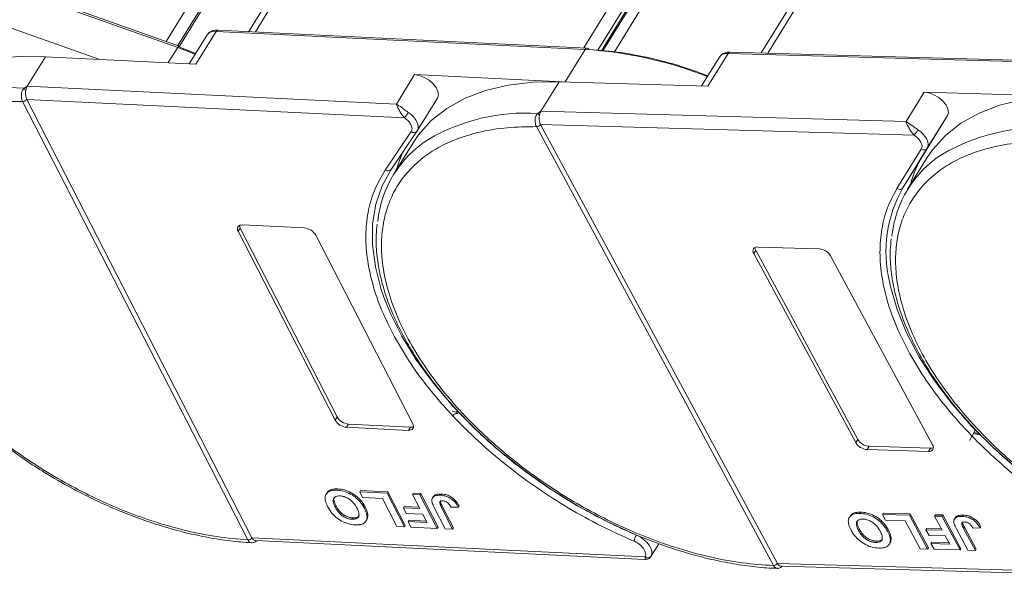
# Model space of a CAD drawing. Header units: millimetres. Extents: x 3059 to 4529, y 344 to 1377.
# Tile 25 of 42: x 4031 to 4104, y 1097 to 1139. Entities that reach past the tile are written whole.
import ezdxf

# ---------------------------------------------------------------- set-up
doc = ezdxf.new("R2010")
doc.units = ezdxf.units.MM

msp = doc.modelspace()

# ---------------------------------------------------------------- linework, layer by layer
at = {"color": 7, "linetype": 'Continuous', "lineweight": 15}
for p, q in [((4048.493, 1138.334), (4077.985, 1186.175)), ((4071.468, 1185.664), (4041.854, 1137.625)), ((4077.269, 1185.839), (4047.999, 1138.358)), ((4042.721, 1137.317), (4072.109, 1184.989)), ((4042.838, 1137.273), (4072.114, 1184.764)), ((4102.43, 1184.984), (4072.938, 1137.142)), ((4073.987, 1136.958), (4103.265, 1184.453)), ((4074.254, 1136.931), (4103.394, 1184.202)), ((4074.362, 1136.921), (4103.404, 1184.032)), ((4115.426, 1184.233), (4086.162, 1136.761)), ((4086.635, 1136.748), (4116.115, 1184.569)), ((4075.22, 1136.836), (4104.116, 1183.71)), ((4012.61, 1147.855), (4042.706, 1137.174)), ((4042.828, 1137.279), (4012.731, 1147.96)), ((4036.843, 1136.291), (4028.93, 1139.099)), ((4044.892, 1138.101), (4043.574, 1135.962)), ((4044.068, 1135.938), (4045.567, 1138.371)), ((4045.567, 1138.371), (4073.048, 1137.031)), ((4073.194, 1137.13), (4045.713, 1138.469)), ((4042.706, 1137.174), (4042.006, 1136.039)), ((4042.706, 1137.174), (4044.016, 1136.681)), ((4044.042, 1136.722), (4042.861, 1137.192)), ((4031.508, 1134.295), (4032.858, 1136.485)), ((4032.858, 1136.485), (4044.068, 1135.938)), ((4073.048, 1137.031), (4071.551, 1134.603)), ((4083.04, 1136.459), (4081.716, 1134.311)), ((4082.19, 1134.297), (4083.689, 1136.73)), ((4083.689, 1136.73), (4110.876, 1135.948)), ((4111.022, 1136.047), (4083.835, 1136.828)), ((4060.339, 1135.145), (4058.989, 1132.956)), ((4071.323, 1134.61), (4060.339, 1135.145)), ((4031.269, 1134.131), (4031.508, 1134.295)), ((4058.989, 1132.956), (4031.508, 1134.295)), ((4069.75, 1132.427), (4071.1, 1134.616)), ((4071.1, 1134.616), (4082.19, 1134.297)), ((4060.547, 1130.973), (4062.047, 1133.406)), ((4098.287, 1133.835), (4096.937, 1131.645)), ((4109.377, 1133.516), (4098.287, 1133.835)), ((4031.16, 1133.145), (4031.159, 1133.147)), ((4047.931, 1100.484), (4031.16, 1133.145)), ((4031.467, 1133.306), (4059.593, 1131.935)), ((4031.467, 1133.305), (4048.238, 1100.645)), ((4069.512, 1132.26), (4069.75, 1132.427)), ((4096.937, 1131.645), (4069.75, 1132.427)), ((4100.021, 1132.094), (4098.209, 1129.153)), ((4098.522, 1129.661), (4100.021, 1132.094)), ((4069.417, 1131.272), (4069.417, 1131.273)), ((4087.059, 1098.577), (4069.417, 1131.272)), ((4069.722, 1131.437), (4097.547, 1130.637)), ((4069.722, 1131.436), (4087.364, 1098.742)), ((4058.161, 1128.034), (4060.092, 1130.901)), ((4058.601, 1128.082), (4060.532, 1130.949)), ((4060.532, 1130.949), (4060.537, 1130.957)), ((4060.547, 1130.973), (4060.537, 1130.957)), ((4060.231, 1130.071), (4058.776, 1127.711)), ((4096.262, 1126.661), (4098.074, 1129.602)), ((4096.709, 1126.72), (4098.522, 1129.661)), ((4096.709, 1126.72), (4098.209, 1129.153)), ((4098.508, 1128.97), (4097.053, 1126.611)), ((4047.531, 1123.95), (4052.151, 1123.724)), ((4047.362, 1123.719), (4047.212, 1123.475)), ((4054.437, 1109.405), (4047.212, 1123.475)), ((4047.362, 1123.719), (4054.587, 1109.648)), ((4052.987, 1123.194), (4060.211, 1109.124)), ((4085.748, 1122.063), (4085.598, 1121.819)), ((4093.198, 1107.735), (4085.598, 1121.819)), ((4085.748, 1122.063), (4093.347, 1107.978)), ((4085.898, 1122.306), (4090.468, 1122.175)), ((4091.311, 1121.655), (4098.91, 1107.57)), ((4063.483, 1109.986), (4063.135, 1110.071)), ((4063.483, 1109.986), (4063.445, 1110.061)), ((4063.575, 1110.11), (4063.483, 1109.986)), ((4054.587, 1109.648), (4054.437, 1109.405)), ((4055.422, 1109.118), (4055.272, 1108.875)), ((4059.892, 1108.649), (4055.272, 1108.875)), ((4055.422, 1109.118), (4060.042, 1108.893)), ((4060.042, 1108.893), (4059.892, 1108.649)), ((4102.412, 1108.381), (4101.981, 1108.477)), ((4093.347, 1107.978), (4093.198, 1107.735)), ((4102.453, 1108.305), (4101.95, 1108.417)), ((4094.19, 1107.459), (4094.04, 1107.215)), ((4098.611, 1107.084), (4094.04, 1107.215)), ((4094.19, 1107.459), (4098.761, 1107.327)), ((4098.761, 1107.327), (4098.611, 1107.084)), ((4054.638, 1104.283), (4054.578, 1104.185)), ((4056.264, 1104.072), (4056.324, 1104.169)), ((4056.264, 1104.072), (4056.479, 1103.653)), ((4058.3, 1103.972), (4056.264, 1104.072)), ((4056.324, 1104.169), (4058.36, 1104.07)), ((4058.36, 1104.07), (4058.3, 1103.972)), ((4058.36, 1104.07), (4059.65, 1101.557)), ((4053.82, 1103.991), (4053.76, 1103.894)), ((4056.479, 1103.653), (4057.96, 1103.581)), ((4057.96, 1103.581), (4059.035, 1101.487)), ((4059.59, 1101.46), (4058.3, 1103.972)), ((4060.188, 1103.88), (4060.248, 1103.978)), ((4060.743, 1103.853), (4060.188, 1103.88)), ((4060.188, 1103.88), (4060.734, 1102.817)), ((4060.248, 1103.978), (4060.803, 1103.951)), ((4060.803, 1103.951), (4060.743, 1103.853)), ((4062.034, 1101.341), (4060.743, 1103.853)), ((4060.803, 1103.951), (4062.093, 1101.438)), ((4061.732, 1103.708), (4061.672, 1103.611)), ((4062.338, 1103.907), (4062.278, 1103.81)), ((4054.494, 1103.025), (4054.434, 1102.928)), ((4056.605, 1102.845), (4056.665, 1102.942)), ((4059.512, 1102.877), (4059.572, 1102.974)), ((4059.512, 1102.877), (4059.727, 1102.458)), ((4060.734, 1102.817), (4059.512, 1102.877)), ((4059.572, 1102.974), (4060.681, 1102.92)), ((4061.812, 1102.896), (4062.626, 1101.312)), ((4062.346, 1102.911), (4062.406, 1103.008)), ((4063.181, 1101.285), (4062.346, 1102.911)), ((4062.406, 1103.008), (4063.241, 1101.382)), ((4063.061, 1102.924), (4063.6, 1102.929)), ((4063.6, 1102.929), (4063.66, 1103.026)), ((4055.687, 1102.027), (4055.747, 1102.124)), ((4056.719, 1101.887), (4056.779, 1101.985)), ((4056.864, 1102.31), (4056.804, 1102.213)), ((4059.727, 1102.458), (4060.949, 1102.399)), ((4059.857, 1101.855), (4059.917, 1101.953)), ((4059.917, 1101.953), (4061.21, 1101.889)), ((4060.949, 1102.399), (4061.263, 1101.787)), ((4092.777, 1102.262), (4092.717, 1102.165)), ((4093.565, 1102.556), (4093.505, 1102.459)), ((4095.174, 1102.379), (4095.234, 1102.476)), ((4095.174, 1102.379), (4095.401, 1101.96)), ((4097.189, 1102.321), (4095.174, 1102.379)), ((4095.234, 1102.476), (4097.249, 1102.418)), ((4095.401, 1101.96), (4096.866, 1101.918)), ((4096.866, 1101.918), (4097.996, 1099.822)), ((4097.249, 1102.418), (4097.189, 1102.321)), ((4098.546, 1099.806), (4097.189, 1102.321)), ((4097.249, 1102.418), (4098.606, 1099.903)), ((4099.056, 1102.267), (4099.116, 1102.365)), ((4099.606, 1102.252), (4099.056, 1102.267)), ((4099.056, 1102.267), (4099.631, 1101.203)), ((4099.116, 1102.365), (4099.666, 1102.349)), ((4099.666, 1102.349), (4099.606, 1102.252)), ((4100.963, 1099.737), (4099.606, 1102.252)), ((4099.666, 1102.349), (4101.023, 1099.834)), ((4100.597, 1102.134), (4100.537, 1102.036)), ((4101.183, 1102.337), (4101.123, 1102.24)), ((4059.035, 1101.487), (4059.59, 1101.46)), ((4059.59, 1101.46), (4059.65, 1101.557)), ((4059.857, 1101.855), (4060.072, 1101.436)), ((4061.263, 1101.787), (4059.857, 1101.855)), ((4060.072, 1101.436), (4062.034, 1101.341)), ((4062.034, 1101.341), (4062.093, 1101.438)), ((4062.626, 1101.312), (4063.181, 1101.285)), ((4063.241, 1101.382), (4063.181, 1101.285)), ((4093.464, 1101.281), (4093.404, 1101.183)), ((4095.552, 1101.145), (4095.612, 1101.242)), ((4098.422, 1101.238), (4098.482, 1101.335)), ((4098.422, 1101.238), (4098.648, 1100.819)), ((4099.631, 1101.203), (4098.422, 1101.238)), ((4098.482, 1101.335), (4099.576, 1101.304)), ((4100.693, 1101.305), (4101.549, 1099.72)), ((4101.22, 1101.332), (4101.28, 1101.429)), ((4102.098, 1099.704), (4101.22, 1101.332)), ((4101.28, 1101.429), (4102.158, 1099.801)), ((4101.926, 1101.36), (4102.458, 1101.376)), ((4102.458, 1101.376), (4102.518, 1101.473)), ((4047.932, 1100.483), (4047.931, 1100.484)), ((4048.238, 1100.645), (4048.238, 1100.644)), ((4077.51, 1099.217), (4048.238, 1100.644)), ((4048.504, 1100.431), (4077.506, 1099.017)), ((4094.672, 1100.298), (4094.732, 1100.396)), ((4095.829, 1100.607), (4095.769, 1100.509)), ((4098.648, 1100.819), (4099.857, 1100.784)), ((4099.857, 1100.784), (4100.187, 1100.172)), ((4077.947, 1099.258), (4078.53, 1100.204)), ((4095.69, 1100.169), (4095.75, 1100.266)), ((4097.996, 1099.822), (4098.546, 1099.806)), ((4098.546, 1099.806), (4098.606, 1099.903)), ((4098.796, 1100.212), (4098.856, 1100.309)), ((4098.796, 1100.212), (4099.022, 1099.792)), ((4100.187, 1100.172), (4098.796, 1100.212)), ((4098.856, 1100.309), (4100.133, 1100.272)), ((4099.022, 1099.792), (4100.963, 1099.737)), ((4100.963, 1099.737), (4101.023, 1099.834)), ((4101.549, 1099.72), (4102.098, 1099.704)), ((4102.158, 1099.801), (4102.098, 1099.704)), ((4087.06, 1098.576), (4087.059, 1098.577)), ((4087.364, 1098.742), (4087.364, 1098.741)), ((4116.323, 1097.908), (4087.364, 1098.741)), ((4087.644, 1098.528), (4116.332, 1097.703))]:
    msp.add_line(p, q, dxfattribs=at)
at = {"color": 7, "linetype": 'Continuous', "lineweight": 15, "flags": 128}
for points in [[(4042.706, 1137.174), (4042.736, 1137.218), (4042.764, 1137.25), (4042.79, 1137.272), (4042.814, 1137.28), (4042.828, 1137.279)], [(4042.828, 1137.279), (4042.833, 1137.277), (4042.848, 1137.26), (4042.857, 1137.232), (4042.861, 1137.192)], [(4029.468, 1136.374), (4030.883, 1136.491), (4032.858, 1136.485)], [(4062.047, 1133.406), (4062.117, 1133.617), (4062.088, 1133.889), (4061.954, 1134.183), (4061.725, 1134.473), (4061.42, 1134.734), (4061.068, 1134.945), (4060.696, 1135.086), (4060.339, 1135.145)], [(4060.231, 1130.071), (4060.629, 1130.656), (4061.587, 1131.721), (4062.749, 1132.634), (4064.102, 1133.383), (4065.631, 1133.961), (4067.319, 1134.362), (4069.149, 1134.581), (4071.1, 1134.616)], [(4100.021, 1132.094), (4100.093, 1132.325), (4100.056, 1132.6), (4099.914, 1132.894), (4099.678, 1133.183), (4099.369, 1133.441), (4099.013, 1133.647), (4098.642, 1133.782), (4098.287, 1133.835)], [(4098.508, 1128.97), (4098.906, 1129.556), (4099.864, 1130.621), (4101.026, 1131.533), (4102.378, 1132.283), (4103.908, 1132.861), (4105.596, 1133.262), (4107.426, 1133.481), (4109.377, 1133.516)], [(4059.872, 1132.336), (4060.08, 1132.176), (4060.263, 1132), (4060.412, 1131.814), (4060.524, 1131.623), (4060.594, 1131.436), (4060.62, 1131.258), (4060.601, 1131.097), (4060.547, 1130.973)], [(4097.82, 1131.042), (4098.031, 1130.885), (4098.216, 1130.711), (4098.37, 1130.525), (4098.487, 1130.335), (4098.563, 1130.147), (4098.594, 1129.968), (4098.58, 1129.804), (4098.522, 1129.661)], [(4059.448, 1129.34), (4059.168, 1128.63), (4058.999, 1128.072)], [(4058.06, 1118.57), (4057.866, 1119.14), (4057.426, 1120.833), (4057.211, 1122.467), (4057.223, 1124.026), (4057.461, 1125.492), (4057.924, 1126.852), (4058.606, 1128.09)], [(4047.212, 1123.475), (4047.173, 1123.573), (4047.157, 1123.665), (4047.166, 1123.75), (4047.199, 1123.822), (4047.254, 1123.881), (4047.33, 1123.922), (4047.424, 1123.945), (4047.531, 1123.95)], [(4115.641, 1099.537), (4113.445, 1100.515), (4111.286, 1101.638), (4109.187, 1102.893), (4107.171, 1104.268), (4105.258, 1105.749), (4103.468, 1107.319), (4101.821, 1108.963), (4100.335, 1110.661), (4099.024, 1112.398), (4097.902, 1114.154), (4096.982, 1115.911), (4096.273, 1117.65), (4095.783, 1119.353), (4095.703, 1119.734)], [(4076.864, 1100.846), (4074.674, 1101.858), (4072.527, 1103.011), (4070.445, 1104.295), (4068.45, 1105.696), (4066.563, 1107.198), (4064.805, 1108.787), (4063.193, 1110.444), (4061.745, 1112.153), (4060.475, 1113.896), (4059.399, 1115.653), (4058.526, 1117.408), (4058.06, 1118.57)], [(4060.211, 1109.124), (4060.251, 1109.026), (4060.266, 1108.934), (4060.258, 1108.849), (4060.225, 1108.777), (4060.169, 1108.718), (4060.093, 1108.677), (4060, 1108.654), (4059.892, 1108.649)], [(4102.099, 1108.722), (4101.852, 1108.233), (4101.654, 1107.892)], [(4076.864, 1100.846), (4077.142, 1100.706), (4077.4, 1100.529), (4077.626, 1100.326), (4077.809, 1100.107), (4077.939, 1099.881), (4078.009, 1099.661), (4078.017, 1099.458), (4077.961, 1099.282)]]:
    msp.add_lwpolyline(points, dxfattribs=at)
at = {"color": 7, "linetype": 'Continuous', "lineweight": 15}
for centre, radius, start, end in [((4045.454, 1137.676), 0.704, 80.70385, 142.90819), ((4045.719, 1138.304), 0.165, 91.80801, 156.09419), ((4073.199, 1136.964), 0.165, 91.80801, 156.09419), ((4073.169, 1136.962), 0.17, 21.30884, 81.37555), ((4071.035, 1106.442), 30.655, 68.74467, 86.23536), ((4083.593, 1136.049), 0.688, 81.96358, 143.42725), ((4083.847, 1136.653), 0.176, 94.04353, 153.96822), ((4029.951, 1119.884), 14.308, 84.71653, 120.7835), ((4030.866, 1133.596), 0.67, 37.58398, 53.08544), ((4031.162, 1133.517), 0.37, 269.575, 325.4013), ((4031.163, 1133.514), 0.369, 269.59703, 325.57021), ((4056.21, 1134.592), 4.302, 321.85544, 328.35831), ((4068.65, 1117.795), 14.491, 86.59204, 120.13559), ((4069.117, 1131.723), 0.667, 38.2755, 53.68319), ((4069.41, 1131.651), 0.378, 270.93814, 325.57), ((4069.411, 1131.648), 0.377, 270.96032, 325.74097), ((4060.287, 1131.155), 0.32, 232.34236, 320.03913), ((4092.629, 1134.241), 6.098, 323.77082, 328.35685), ((4106.927, 1116.695), 14.491, 86.59204, 120.13559), ((4065.773, 1123.398), 8.207, 122.40058, 174.33401), ((4104.05, 1122.297), 8.207, 122.40058, 174.33401), ((4105.189, 1124.875), 8.187, 148.49752, 165.16287), ((4098.268, 1129.86), 0.323, 233.16695, 321.99372), ((4058.356, 1128.287), 0.32, 232.34236, 320.03913), ((4105.031, 1121.955), 9.59, 150.2055, 193.3954), ((4096.455, 1126.919), 0.323, 233.16695, 321.99372), ((4047.741, 1123.931), 0.435, 182.41352, 209.21752), ((4052.057, 1122.653), 1.075, 30.17434, 84.9837), ((4085.84, 1122.006), 0.306, 79.14736, 217.56468), ((4086.132, 1122.289), 0.446, 182.64256, 210.45521), ((4090.388, 1121.102), 1.076, 30.95613, 85.74517), ((4055.366, 1109.946), 1.075, 210.17434, 264.9837), ((4055.516, 1110.189), 1.075, 210.17434, 264.9837), ((4060.082, 1109.349), 0.458, 265.04497, 293.81188), ((4094.12, 1108.288), 1.076, 210.95613, 265.74517), ((4094.27, 1108.531), 1.076, 210.95613, 265.74517), ((4098.668, 1107.384), 0.306, 259.14736, 37.56468), ((4098.79, 1107.772), 0.446, 266.24921, 294.05501), ((4047.933, 1100.853), 0.369, 269.59703, 325.57021), ((4047.934, 1100.851), 0.368, 269.61686, 325.73849), ((4078.023, 1100.135), 1.36, 148.44742, 169.18055), ((4077.702, 1099.485), 0.33, 234.51592, 321.94657), ((4087.052, 1098.954), 0.377, 270.96032, 325.74097), ((4087.053, 1098.951), 0.376, 270.98033, 325.91135)]:
    msp.add_arc(centre, radius, start, end, dxfattribs=at)
for points, knots in [([(4045.716, 1138.462), (4045.68, 1138.465), (4045.541, 1138.48), (4045.312, 1138.432), (4045.053, 1138.315), (4044.949, 1138.165), (4044.903, 1138.098)], [0, 0, 0, 0, 0.10563, 0.412439, 0.737037, 1, 1, 1, 1]), ([(4082.178, 1135.059), (4081.765, 1135.216), (4080.453, 1135.716), (4078.275, 1136.318), (4075.712, 1136.838), (4074.114, 1136.962), (4073.327, 1137.023)], [0, 0, 0, 0, 0.136045, 0.432297, 0.720483, 1, 1, 1, 1]), ([(4083.837, 1136.822), (4083.81, 1136.825), (4083.68, 1136.838), (4083.461, 1136.789), (4083.2, 1136.672), (4083.095, 1136.52), (4083.048, 1136.451)], [0, 0, 0, 0, 0.07976, 0.393066, 0.724539, 1, 1, 1, 1]), ([(4031.159, 1133.147), (4031.138, 1133.196), (4031.099, 1133.285), (4031.067, 1133.458), (4031.062, 1133.627), (4031.085, 1133.79), (4031.127, 1133.925), (4031.187, 1134.042), (4031.243, 1134.103), (4031.269, 1134.131)], [0, 0, 0, 0, 0.171846, 0.312445, 0.499101, 0.629839, 0.757504, 0.889024, 1, 1, 1, 1]), ([(4031.397, 1134.004), (4031.385, 1133.927), (4031.362, 1133.772), (4031.383, 1133.537), (4031.428, 1133.386), (4031.461, 1133.317), (4031.467, 1133.306)], [0, 0, 0, 0, 0.313343, 0.6267, 0.940056, 1, 1, 1, 1]), ([(4047.931, 1100.484), (4047.157, 1100.551), (4045.586, 1100.688), (4043.073, 1101.209), (4040.657, 1101.918), (4038.4, 1102.765), (4036.336, 1103.688), (4034.291, 1104.753), (4031.626, 1106.348), (4029.122, 1108.168), (4026.869, 1110.14), (4025.181, 1111.815), (4023.56, 1113.685), (4022.1, 1115.715), (4020.934, 1117.722), (4020.046, 1119.715), (4019.443, 1121.703), (4019.178, 1123.507), (4019.187, 1125.1), (4019.405, 1126.482), (4019.833, 1127.776), (4020.687, 1129.356), (4021.941, 1130.679), (4023.543, 1131.7), (4025.023, 1132.366), (4026.816, 1132.869), (4028.91, 1133.165), (4030.417, 1133.152), (4031.16, 1133.145)], [0, 0, 0, 0, 0.038862, 0.078912, 0.120068, 0.152227, 0.184382, 0.217215, 0.250043, 0.315618, 0.347778, 0.379932, 0.421093, 0.461142, 0.5, 0.538863, 0.578912, 0.620068, 0.652227, 0.684382, 0.717215, 0.750043, 0.815618, 0.847778, 0.879932, 0.921093, 0.96114, 1, 1, 1, 1]), ([(4031.467, 1133.306), (4031.467, 1133.306), (4031.467, 1133.306), (4031.467, 1133.306), (4031.467, 1133.306), (4031.467, 1133.305)], [0, 0, 0, 0, 0.3846646, 0.6923323, 1, 1, 1, 1]), ([(4058.989, 1132.956), (4059.118, 1132.876), (4059.318, 1132.753), (4059.628, 1132.511), (4059.796, 1132.39), (4059.872, 1132.336)], [0, 0, 0, 0, 0.498413, 0.772928, 1, 1, 1, 1]), ([(4059.593, 1131.935), (4059.524, 1132.013), (4059.377, 1132.18), (4059.207, 1132.473), (4059.073, 1132.749), (4059.017, 1132.887), (4058.989, 1132.956)], [0, 0, 0, 0, 0.2343588, 0.4982155, 0.7484812, 1, 1, 1, 1]), ([(4069.417, 1131.273), (4069.394, 1131.322), (4069.353, 1131.412), (4069.318, 1131.585), (4069.31, 1131.754), (4069.331, 1131.917), (4069.372, 1132.052), (4069.43, 1132.17), (4069.486, 1132.232), (4069.512, 1132.26)], [0, 0, 0, 0, 0.171846, 0.312445, 0.499101, 0.629839, 0.757504, 0.889024, 1, 1, 1, 1]), ([(4069.64, 1132.136), (4069.629, 1132.058), (4069.607, 1131.904), (4069.633, 1131.668), (4069.681, 1131.517), (4069.716, 1131.448), (4069.722, 1131.437)], [0, 0, 0, 0, 0.313343, 0.6267, 0.940056, 1, 1, 1, 1]), ([(4087.059, 1098.577), (4086.292, 1098.629), (4084.736, 1098.734), (4082.236, 1099.209), (4079.828, 1099.876), (4077.57, 1100.686), (4075.501, 1101.577), (4073.446, 1102.611), (4070.761, 1104.17), (4068.228, 1105.958), (4065.938, 1107.906), (4064.216, 1109.566), (4062.553, 1111.425), (4061.044, 1113.448), (4059.825, 1115.454), (4058.883, 1117.452), (4058.222, 1119.451), (4057.9, 1121.271), (4057.857, 1122.882), (4058.027, 1124.286), (4058.407, 1125.603), (4059.198, 1127.22), (4060.393, 1128.584), (4061.942, 1129.65), (4063.382, 1130.355), (4065.136, 1130.902), (4067.194, 1131.245), (4068.684, 1131.263), (4069.417, 1131.272)], [0, 0, 0, 0, 0.038862, 0.078912, 0.1200677, 0.1522272, 0.1843815, 0.2172151, 0.2500433, 0.3156185, 0.347778, 0.3799323, 0.4210926, 0.4611415, 0.5, 0.5388632, 0.578912, 0.6200677, 0.6522272, 0.6843815, 0.7172151, 0.7500433, 0.8156185, 0.847778, 0.8799323, 0.9210926, 0.9611404, 1, 1, 1, 1]), ([(4069.722, 1131.437), (4069.722, 1131.437), (4069.722, 1131.437), (4069.722, 1131.437), (4069.722, 1131.436), (4069.722, 1131.436)], [0, 0, 0, 0, 0.384665, 0.692332, 1, 1, 1, 1]), ([(4096.937, 1131.645), (4097.065, 1131.569), (4097.262, 1131.45), (4097.574, 1131.214), (4097.743, 1131.096), (4097.82, 1131.042)], [0, 0, 0, 0, 0.4984129, 0.772928, 1, 1, 1, 1]), ([(4097.547, 1130.637), (4097.477, 1130.715), (4097.327, 1130.879), (4097.155, 1131.169), (4097.019, 1131.442), (4096.965, 1131.577), (4096.937, 1131.645)], [0, 0, 0, 0, 0.2343588, 0.4982155, 0.7484812, 1, 1, 1, 1]), ([(4125.336, 1097.477), (4124.569, 1097.529), (4123.013, 1097.634), (4120.513, 1098.109), (4118.105, 1098.775), (4115.847, 1099.586), (4113.777, 1100.477), (4111.723, 1101.511), (4109.038, 1103.069), (4106.505, 1104.858), (4104.215, 1106.806), (4102.492, 1108.466), (4100.83, 1110.324), (4099.32, 1112.347), (4098.102, 1114.354), (4097.16, 1116.352), (4096.499, 1118.351), (4096.177, 1120.17), (4096.134, 1121.782), (4096.304, 1123.185), (4096.684, 1124.503), (4097.474, 1126.119), (4098.67, 1127.484), (4100.219, 1128.55), (4101.658, 1129.255), (4103.413, 1129.801), (4105.471, 1130.145), (4106.96, 1130.163), (4107.694, 1130.171)], [0, 0, 0, 0, 0.038862, 0.078912, 0.120068, 0.152227, 0.184382, 0.217215, 0.250043, 0.315618, 0.347778, 0.379932, 0.421093, 0.461142, 0.5, 0.538863, 0.578912, 0.620068, 0.652227, 0.684382, 0.717215, 0.750043, 0.815618, 0.847778, 0.879932, 0.921093, 0.96114, 1, 1, 1, 1]), ([(4058.857, 1115.611), (4058.524, 1116.27), (4057.85, 1117.605), (4057.178, 1119.584), (4056.775, 1121.522), (4056.675, 1123.373), (4056.879, 1125.088), (4057.348, 1126.666), (4057.89, 1127.578), (4058.161, 1128.034)], [0, 0, 0, 0, 0.140659, 0.284672, 0.42968, 0.574689, 0.718702, 0.859346, 1, 1, 1, 1]), ([(4097.359, 1114.105), (4097.008, 1114.766), (4096.298, 1116.102), (4095.569, 1118.091), (4095.107, 1120.043), (4094.948, 1121.913), (4095.092, 1123.653), (4095.503, 1125.259), (4096.009, 1126.193), (4096.262, 1126.661)], [0, 0, 0, 0, 0.140659, 0.284672, 0.42968, 0.574689, 0.718702, 0.859346, 1, 1, 1, 1]), ([(4018.876, 1125.941), (4018.843, 1125.658), (4018.757, 1124.925), (4018.822, 1123.675), (4019.045, 1122.211), (4019.448, 1120.711), (4020.018, 1119.19), (4020.749, 1117.661), (4021.631, 1116.136), (4022.656, 1114.629), (4023.81, 1113.155), (4025.075, 1111.73), (4026.419, 1110.379), (4027.797, 1109.136), (4029.065, 1108.099), (4030.241, 1107.213), (4031.43, 1106.374), (4032.304, 1105.82), (4032.787, 1105.514)], [0, 0, 0, 0, 0.04376, 0.113456, 0.183214, 0.252946, 0.322579, 0.392054, 0.461296, 0.53023, 0.598716, 0.666486, 0.732956, 0.796611, 0.855554, 0.897639, 0.943401, 1, 1, 1, 1]), ([(4057.562, 1124.01), (4057.531, 1123.742), (4057.448, 1123.024), (4057.513, 1121.788), (4057.735, 1120.325), (4058.139, 1118.825), (4058.708, 1117.304), (4059.439, 1115.775), (4060.322, 1114.25), (4061.347, 1112.743), (4062.501, 1111.269), (4063.765, 1109.844), (4065.11, 1108.493), (4066.488, 1107.25), (4067.756, 1106.213), (4068.931, 1105.327), (4070.12, 1104.488), (4070.994, 1103.934), (4071.478, 1103.628)], [0, 0, 0, 0, 0.04157, 0.111425, 0.181343, 0.251234, 0.321027, 0.390661, 0.460062, 0.529153, 0.597797, 0.665722, 0.732344, 0.796145, 0.855223, 0.897404, 0.943271, 1, 1, 1, 1]), ([(4095.839, 1122.91), (4095.808, 1122.642), (4095.724, 1121.924), (4095.789, 1120.688), (4096.012, 1119.225), (4096.416, 1117.724), (4096.985, 1116.204), (4097.716, 1114.675), (4098.599, 1113.15), (4099.624, 1111.643), (4100.778, 1110.168), (4102.042, 1108.743), (4103.387, 1107.393), (4104.764, 1106.15), (4106.033, 1105.113), (4107.208, 1104.227), (4108.397, 1103.387), (4109.271, 1102.834), (4109.754, 1102.528)], [0, 0, 0, 0, 0.04157, 0.111425, 0.181343, 0.251234, 0.321027, 0.390661, 0.460062, 0.529153, 0.597797, 0.665722, 0.732344, 0.796145, 0.855223, 0.897404, 0.943271, 1, 1, 1, 1]), ([(4076.687, 1100.39), (4075.862, 1100.76), (4074.213, 1101.499), (4071.783, 1102.849), (4069.416, 1104.361), (4067.151, 1106.041), (4065.043, 1107.844), (4063.139, 1109.728), (4061.463, 1111.663), (4060.006, 1113.628), (4059.24, 1114.95), (4058.857, 1115.611)], [0, 0, 0, 0, 0.109769, 0.219545, 0.331943, 0.445117, 0.558292, 0.67069, 0.780455, 0.890235, 1, 1, 1, 1]), ([(4109.261, 1102.297), (4108.9, 1102.517), (4107.73, 1103.23), (4105.87, 1104.602), (4103.724, 1106.375), (4101.783, 1108.243), (4100.063, 1110.166), (4098.559, 1112.124), (4097.759, 1113.445), (4097.359, 1114.105)], [0, 0, 0, 0, 0.070334, 0.227828, 0.385321, 0.541734, 0.694482, 0.847251, 1, 1, 1, 1]), ([(4063.163, 1109.746), (4063.194, 1109.776), (4063.253, 1109.833), (4063.368, 1109.889), (4063.473, 1109.915), (4063.532, 1109.915), (4063.56, 1109.914)], [0, 0, 0, 0, 0.292006, 0.558989, 0.786862, 1, 1, 1, 1]), ([(4032.787, 1105.514), (4033.459, 1105.114), (4034.402, 1104.554), (4035.829, 1103.81), (4037.054, 1103.217), (4038.525, 1102.579), (4040.072, 1101.987), (4041.686, 1101.456), (4043.336, 1101.004), (4044.997, 1100.649), (4046.629, 1100.391), (4047.68, 1100.313), (4048.196, 1100.274)], [0, 0, 0, 0, 0.134577, 0.188711, 0.278387, 0.371043, 0.469975, 0.572686, 0.678176, 0.785662, 0.89461, 1, 1, 1, 1]), ([(4053.872, 1102.967), (4053.84, 1103.034), (4053.742, 1103.236), (4053.659, 1103.553), (4053.714, 1103.875), (4053.925, 1104.093), (4054.236, 1104.189), (4054.475, 1104.186), (4054.578, 1104.185)], [0, 0, 0, 0, 0.101888, 0.307343, 0.492963, 0.678647, 0.860791, 1, 1, 1, 1]), ([(4053.828, 1103.985), (4053.88, 1104.054), (4053.991, 1104.201), (4054.298, 1104.285), (4054.535, 1104.283), (4054.638, 1104.283)], [0, 0, 0, 0, 0.334122, 0.711545, 1, 1, 1, 1]), ([(4054.578, 1104.185), (4054.656, 1104.179), (4054.893, 1104.161), (4055.323, 1104.047), (4055.808, 1103.784), (4056.237, 1103.415), (4056.474, 1103.091), (4056.582, 1102.889), (4056.605, 1102.845)], [0, 0, 0, 0, 0.102171, 0.30922, 0.51365, 0.692275, 0.932413, 1, 1, 1, 1]), ([(4054.638, 1104.283), (4054.716, 1104.277), (4054.953, 1104.258), (4055.383, 1104.144), (4055.868, 1103.881), (4056.297, 1103.512), (4056.534, 1103.189), (4056.642, 1102.987), (4056.665, 1102.942)], [0, 0, 0, 0, 0.102171, 0.30922, 0.51365, 0.692275, 0.932413, 1, 1, 1, 1]), ([(4054.794, 1103.767), (4054.719, 1103.766), (4054.567, 1103.765), (4054.395, 1103.684), (4054.29, 1103.545), (4054.272, 1103.313), (4054.35, 1103.095), (4054.422, 1102.951), (4054.434, 1102.928)], [0, 0, 0, 0, 0.159091, 0.319451, 0.485991, 0.660682, 0.944289, 1, 1, 1, 1]), ([(4054.494, 1103.025), (4054.462, 1103.092), (4054.373, 1103.279), (4054.311, 1103.526), (4054.382, 1103.649), (4054.403, 1103.687)], [0, 0, 0, 0, 0.2764905, 0.7797278, 1, 1, 1, 1]), ([(4056.059, 1102.855), (4056.022, 1102.923), (4055.92, 1103.108), (4055.702, 1103.372), (4055.393, 1103.592), (4055.109, 1103.72), (4054.909, 1103.758), (4054.809, 1103.765), (4054.794, 1103.767)], [0, 0, 0, 0, 0.159163, 0.441094, 0.61902, 0.796885, 0.968573, 1, 1, 1, 1]), ([(4061.63, 1103.37), (4061.629, 1103.431), (4061.628, 1103.553), (4061.725, 1103.697), (4061.929, 1103.809), (4062.147, 1103.81), (4062.278, 1103.81)], [0, 0, 0, 0, 0.20646, 0.413515, 0.645211, 1, 1, 1, 1]), ([(4061.812, 1102.896), (4061.796, 1102.929), (4061.762, 1102.996), (4061.721, 1103.086), (4061.688, 1103.166), (4061.664, 1103.235), (4061.641, 1103.304), (4061.634, 1103.348), (4061.63, 1103.37)], [0, 0, 0, 0, 0.20827, 0.416707, 0.561481, 0.706573, 0.852825, 1, 1, 1, 1]), ([(4061.741, 1103.702), (4061.756, 1103.73), (4061.8, 1103.812), (4061.993, 1103.904), (4062.208, 1103.906), (4062.338, 1103.907)], [0, 0, 0, 0, 0.16733, 0.496283, 1, 1, 1, 1]), ([(4062.457, 1103.393), (4062.408, 1103.393), (4062.329, 1103.393), (4062.249, 1103.357), (4062.211, 1103.301), (4062.227, 1103.15), (4062.294, 1103.015), (4062.346, 1102.911)], [0, 0, 0, 0, 0.189329, 0.302222, 0.415612, 0.548732, 1, 1, 1, 1]), ([(4062.289, 1103.411), (4062.286, 1103.407), (4062.268, 1103.383), (4062.294, 1103.243), (4062.357, 1103.111), (4062.406, 1103.008)], [0, 0, 0, 0, 0.046857, 0.263977, 1, 1, 1, 1]), ([(4062.278, 1103.81), (4062.357, 1103.803), (4062.536, 1103.788), (4062.838, 1103.695), (4063.129, 1103.521), (4063.407, 1103.259), (4063.524, 1103.059), (4063.6, 1102.929)], [0, 0, 0, 0, 0.1552919, 0.3531453, 0.543243, 0.704067, 1, 1, 1, 1]), ([(4062.338, 1103.907), (4062.417, 1103.901), (4062.596, 1103.886), (4062.898, 1103.792), (4063.189, 1103.618), (4063.467, 1103.356), (4063.584, 1103.156), (4063.66, 1103.026)], [0, 0, 0, 0, 0.155292, 0.353145, 0.543243, 0.704067, 1, 1, 1, 1]), ([(4062.826, 1103.24), (4062.788, 1103.269), (4062.717, 1103.323), (4062.596, 1103.373), (4062.512, 1103.389), (4062.467, 1103.392), (4062.457, 1103.393)], [0, 0, 0, 0, 0.330398, 0.624767, 0.917361, 1, 1, 1, 1]), ([(4071.478, 1103.628), (4072.15, 1103.228), (4073.092, 1102.668), (4074.52, 1101.924), (4075.745, 1101.331), (4077.216, 1100.693), (4078.763, 1100.101), (4080.377, 1099.569), (4082.026, 1099.119), (4083.689, 1098.76), (4085.338, 1098.513), (4086.559, 1098.384), (4087.208, 1098.376), (4087.334, 1098.375)], [0, 0, 0, 0, 0.130517, 0.183018, 0.269988, 0.35985, 0.455796, 0.555409, 0.657717, 0.76196, 0.867621, 0.974343, 1, 1, 1, 1]), ([(4055.909, 1101.608), (4055.831, 1101.614), (4055.594, 1101.632), (4055.166, 1101.748), (4054.683, 1102.011), (4054.254, 1102.378), (4054.01, 1102.709), (4053.899, 1102.917), (4053.872, 1102.967)], [0, 0, 0, 0, 0.101398, 0.306996, 0.506144, 0.685262, 0.924557, 1, 1, 1, 1]), ([(4054.434, 1102.928), (4054.47, 1102.861), (4054.563, 1102.692), (4054.751, 1102.451), (4055.017, 1102.238), (4055.286, 1102.101), (4055.515, 1102.041), (4055.642, 1102.031), (4055.687, 1102.027)], [0, 0, 0, 0, 0.1596974, 0.4008997, 0.5705241, 0.7401942, 0.9084077, 1, 1, 1, 1]), ([(4055.747, 1102.124), (4055.667, 1102.132), (4055.507, 1102.148), (4055.242, 1102.244), (4054.988, 1102.397), (4054.731, 1102.636), (4054.585, 1102.854), (4054.508, 1102.997), (4054.494, 1103.025)], [0, 0, 0, 0, 0.160292, 0.321922, 0.490761, 0.657569, 0.933883, 1, 1, 1, 1]), ([(4055.687, 1102.027), (4055.763, 1102.027), (4055.915, 1102.028), (4056.09, 1102.103), (4056.198, 1102.238), (4056.221, 1102.464), (4056.145, 1102.682), (4056.073, 1102.827), (4056.059, 1102.855)], [0, 0, 0, 0, 0.159186, 0.319845, 0.483838, 0.656366, 0.932671, 1, 1, 1, 1]), ([(4056.605, 1102.845), (4056.622, 1102.811), (4056.656, 1102.744), (4056.701, 1102.641), (4056.742, 1102.534), (4056.775, 1102.425), (4056.799, 1102.317), (4056.802, 1102.247), (4056.804, 1102.213)], [0, 0, 0, 0, 0.15395, 0.308181, 0.478699, 0.649961, 0.824203, 1, 1, 1, 1]), ([(4056.665, 1102.942), (4056.682, 1102.909), (4056.716, 1102.842), (4056.761, 1102.738), (4056.802, 1102.632), (4056.835, 1102.522), (4056.859, 1102.414), (4056.862, 1102.345), (4056.864, 1102.31)], [0, 0, 0, 0, 0.15395, 0.308181, 0.478699, 0.649961, 0.824203, 1, 1, 1, 1]), ([(4063.061, 1102.924), (4063.052, 1102.941), (4063.033, 1102.974), (4063.001, 1103.026), (4062.966, 1103.079), (4062.926, 1103.133), (4062.881, 1103.188), (4062.844, 1103.223), (4062.826, 1103.24)], [0, 0, 0, 0, 0.155996, 0.312125, 0.480895, 0.650212, 0.823248, 1, 1, 1, 1]), ([(4056.217, 1102.296), (4056.216, 1102.294), (4056.199, 1102.234), (4056.082, 1102.165), (4055.911, 1102.121), (4055.789, 1102.124), (4055.747, 1102.124)], [0, 0, 0, 0, 0.017002, 0.414, 0.799655, 1, 1, 1, 1]), ([(4056.804, 1102.213), (4056.801, 1102.154), (4056.793, 1102.037), (4056.711, 1101.849), (4056.591, 1101.731), (4056.48, 1101.683), (4056.467, 1101.677)], [0, 0, 0, 0, 0.2508959, 0.5021661, 0.9405117, 1, 1, 1, 1]), ([(4056.864, 1102.31), (4056.859, 1102.253), (4056.848, 1102.138), (4056.821, 1102.024), (4056.779, 1101.986), (4056.778, 1101.985)], [0, 0, 0, 0, 0.493981, 0.9887, 1, 1, 1, 1]), ([(4092.848, 1101.211), (4092.814, 1101.278), (4092.711, 1101.481), (4092.618, 1101.8), (4092.662, 1102.127), (4092.863, 1102.352), (4093.168, 1102.455), (4093.403, 1102.458), (4093.505, 1102.459)], [0, 0, 0, 0, 0.101888, 0.307343, 0.492963, 0.678647, 0.860791, 1, 1, 1, 1]), ([(4092.788, 1102.254), (4092.834, 1102.319), (4092.936, 1102.463), (4093.229, 1102.551), (4093.464, 1102.555), (4093.565, 1102.556)], [0, 0, 0, 0, 0.3159769, 0.7036842, 1, 1, 1, 1]), ([(4093.732, 1102.04), (4093.658, 1102.037), (4093.508, 1102.033), (4093.341, 1101.948), (4093.242, 1101.805), (4093.232, 1101.57), (4093.316, 1101.351), (4093.392, 1101.207), (4093.404, 1101.183)], [0, 0, 0, 0, 0.159091, 0.319451, 0.485991, 0.660682, 0.944289, 1, 1, 1, 1]), ([(4093.464, 1101.281), (4093.431, 1101.347), (4093.337, 1101.536), (4093.267, 1101.788), (4093.335, 1101.917), (4093.358, 1101.959)], [0, 0, 0, 0, 0.271027, 0.764321, 1, 1, 1, 1]), ([(4093.505, 1102.459), (4093.583, 1102.454), (4093.817, 1102.441), (4094.246, 1102.334), (4094.734, 1102.078), (4095.169, 1101.714), (4095.414, 1101.392), (4095.527, 1101.189), (4095.552, 1101.145)], [0, 0, 0, 0, 0.102171, 0.30922, 0.51365, 0.692275, 0.932413, 1, 1, 1, 1]), ([(4093.565, 1102.556), (4093.643, 1102.552), (4093.877, 1102.538), (4094.306, 1102.432), (4094.794, 1102.175), (4095.229, 1101.811), (4095.474, 1101.489), (4095.587, 1101.287), (4095.612, 1101.242)], [0, 0, 0, 0, 0.102171, 0.30922, 0.51365, 0.692275, 0.932413, 1, 1, 1, 1]), ([(4095.012, 1101.144), (4094.973, 1101.211), (4094.866, 1101.397), (4094.642, 1101.66), (4094.329, 1101.876), (4094.045, 1101.999), (4093.846, 1102.034), (4093.748, 1102.039), (4093.732, 1102.04)], [0, 0, 0, 0, 0.159163, 0.441094, 0.61902, 0.796885, 0.968573, 1, 1, 1, 1]), ([(4100.498, 1101.782), (4100.495, 1101.843), (4100.489, 1101.967), (4100.58, 1102.114), (4100.778, 1102.232), (4100.993, 1102.237), (4101.123, 1102.24)], [0, 0, 0, 0, 0.20646, 0.413515, 0.645211, 1, 1, 1, 1]), ([(4100.607, 1102.128), (4100.619, 1102.152), (4100.658, 1102.232), (4100.843, 1102.326), (4101.055, 1102.333), (4101.183, 1102.337)], [0, 0, 0, 0, 0.148382, 0.484821, 1, 1, 1, 1]), ([(4101.123, 1102.24), (4101.201, 1102.235), (4101.378, 1102.223), (4101.68, 1102.135), (4101.973, 1101.965), (4102.256, 1101.706), (4102.379, 1101.506), (4102.458, 1101.376)], [0, 0, 0, 0, 0.155292, 0.353145, 0.543243, 0.704067, 1, 1, 1, 1]), ([(4101.183, 1102.337), (4101.261, 1102.332), (4101.438, 1102.321), (4101.74, 1102.232), (4102.033, 1102.062), (4102.316, 1101.803), (4102.439, 1101.603), (4102.518, 1101.473)], [0, 0, 0, 0, 0.155292, 0.353145, 0.543243, 0.704067, 1, 1, 1, 1]), ([(4056.467, 1101.677), (4056.438, 1101.666), (4056.379, 1101.645), (4056.285, 1101.626), (4056.193, 1101.613), (4056.102, 1101.606), (4056.007, 1101.604), (4055.942, 1101.607), (4055.909, 1101.608)], [0, 0, 0, 0, 0.185429, 0.37219, 0.527708, 0.683877, 0.841678, 1, 1, 1, 1]), ([(4094.905, 1099.879), (4094.828, 1099.883), (4094.593, 1099.897), (4094.166, 1100.006), (4093.681, 1100.261), (4093.245, 1100.624), (4092.993, 1100.953), (4092.876, 1101.161), (4092.848, 1101.211)], [0, 0, 0, 0, 0.101398, 0.306996, 0.506144, 0.685262, 0.924557, 1, 1, 1, 1]), ([(4093.404, 1101.183), (4093.443, 1101.116), (4093.539, 1100.948), (4093.734, 1100.708), (4094.003, 1100.498), (4094.273, 1100.365), (4094.501, 1100.309), (4094.627, 1100.301), (4094.672, 1100.298)], [0, 0, 0, 0, 0.159697, 0.4009, 0.570524, 0.740194, 0.908408, 1, 1, 1, 1]), ([(4094.732, 1100.396), (4094.653, 1100.402), (4094.494, 1100.415), (4094.229, 1100.506), (4093.973, 1100.656), (4093.712, 1100.892), (4093.56, 1101.109), (4093.479, 1101.253), (4093.464, 1101.281)], [0, 0, 0, 0, 0.160292, 0.321922, 0.490761, 0.657569, 0.933883, 1, 1, 1, 1]), ([(4094.672, 1100.298), (4094.747, 1100.3), (4094.897, 1100.304), (4095.067, 1100.384), (4095.17, 1100.522), (4095.184, 1100.751), (4095.102, 1100.971), (4095.026, 1101.116), (4095.012, 1101.144)], [0, 0, 0, 0, 0.159186, 0.319845, 0.483838, 0.656366, 0.932671, 1, 1, 1, 1]), ([(4095.552, 1101.145), (4095.57, 1101.112), (4095.605, 1101.044), (4095.653, 1100.941), (4095.697, 1100.834), (4095.733, 1100.724), (4095.76, 1100.614), (4095.766, 1100.544), (4095.769, 1100.509)], [0, 0, 0, 0, 0.15395, 0.308181, 0.478699, 0.649961, 0.824203, 1, 1, 1, 1]), ([(4095.612, 1101.242), (4095.63, 1101.209), (4095.665, 1101.142), (4095.713, 1101.038), (4095.757, 1100.931), (4095.793, 1100.821), (4095.82, 1100.712), (4095.826, 1100.642), (4095.829, 1100.607)], [0, 0, 0, 0, 0.15395, 0.308181, 0.478699, 0.649961, 0.824203, 1, 1, 1, 1]), ([(4100.693, 1101.305), (4100.676, 1101.339), (4100.64, 1101.406), (4100.596, 1101.496), (4100.561, 1101.576), (4100.535, 1101.645), (4100.511, 1101.714), (4100.502, 1101.759), (4100.498, 1101.782)], [0, 0, 0, 0, 0.20827, 0.416707, 0.561481, 0.706573, 0.852825, 1, 1, 1, 1]), ([(4101.314, 1101.822), (4101.265, 1101.821), (4101.187, 1101.819), (4101.11, 1101.781), (4101.074, 1101.723), (4101.094, 1101.571), (4101.165, 1101.436), (4101.22, 1101.332)], [0, 0, 0, 0, 0.189329, 0.302222, 0.415612, 0.548732, 1, 1, 1, 1]), ([(4101.152, 1101.837), (4101.148, 1101.832), (4101.131, 1101.806), (4101.161, 1101.665), (4101.228, 1101.532), (4101.28, 1101.429)], [0, 0, 0, 0, 0.05409, 0.269563, 1, 1, 1, 1]), ([(4101.683, 1101.675), (4101.645, 1101.703), (4101.573, 1101.756), (4101.452, 1101.804), (4101.367, 1101.819), (4101.323, 1101.821), (4101.314, 1101.822)], [0, 0, 0, 0, 0.330398, 0.624767, 0.917361, 1, 1, 1, 1]), ([(4101.926, 1101.36), (4101.916, 1101.376), (4101.896, 1101.41), (4101.863, 1101.462), (4101.826, 1101.515), (4101.785, 1101.569), (4101.739, 1101.623), (4101.702, 1101.657), (4101.683, 1101.675)], [0, 0, 0, 0, 0.155996, 0.312125, 0.480895, 0.650212, 0.823248, 1, 1, 1, 1]), ([(4048.196, 1100.274), (4048.16, 1100.28), (4048.094, 1100.292), (4048.003, 1100.365), (4047.957, 1100.441), (4047.932, 1100.483)], [0, 0, 0, 0, 0.352324, 0.643768, 1, 1, 1, 1]), ([(4048.197, 1100.272), (4048.24, 1100.273), (4048.324, 1100.276), (4048.459, 1100.33), (4048.541, 1100.392), (4048.588, 1100.427)], [0, 0, 0, 0, 0.313814, 0.605047, 1, 1, 1, 1]), ([(4048.238, 1100.644), (4048.271, 1100.594), (4048.335, 1100.494), (4048.434, 1100.43), (4048.491, 1100.438), (4048.504, 1100.439)], [0, 0, 0, 0, 0.435984, 0.871967, 1, 1, 1, 1]), ([(4095.185, 1100.569), (4095.147, 1100.525), (4095.071, 1100.437), (4094.893, 1100.396), (4094.773, 1100.396), (4094.732, 1100.396)], [0, 0, 0, 0, 0.398189, 0.794249, 1, 1, 1, 1]), ([(4095.769, 1100.509), (4095.768, 1100.45), (4095.764, 1100.331), (4095.689, 1100.14), (4095.575, 1100.018), (4095.467, 1099.967), (4095.454, 1099.96)], [0, 0, 0, 0, 0.2508959, 0.5021661, 0.9405117, 1, 1, 1, 1]), ([(4095.829, 1100.607), (4095.826, 1100.548), (4095.819, 1100.432), (4095.794, 1100.314), (4095.75, 1100.272), (4095.747, 1100.269)], [0, 0, 0, 0, 0.478395, 0.957504, 1, 1, 1, 1]), ([(4076.687, 1100.39), (4076.769, 1100.351), (4076.936, 1100.271), (4077.162, 1100.101), (4077.353, 1099.909), (4077.433, 1099.775), (4077.473, 1099.709)], [0, 0, 0, 0, 0.245513, 0.5, 0.754487, 1, 1, 1, 1]), ([(4095.454, 1099.96), (4095.425, 1099.949), (4095.368, 1099.926), (4095.276, 1099.905), (4095.185, 1099.89), (4095.095, 1099.881), (4095.002, 1099.877), (4094.937, 1099.878), (4094.905, 1099.879)], [0, 0, 0, 0, 0.185429, 0.37219, 0.527708, 0.683877, 0.841678, 1, 1, 1, 1]), ([(4077.508, 1099.017), (4077.57, 1099.021), (4077.674, 1099.027), (4077.827, 1099.107), (4077.896, 1099.191), (4077.933, 1099.236)], [0, 0, 0, 0, 0.4004475, 0.6786033, 1, 1, 1, 1]), ([(4077.508, 1099.029), (4077.51, 1099.034), (4077.514, 1099.044), (4077.511, 1099.157), (4077.51, 1099.217)], [0, 0, 0, 0, 0.4643611, 1, 1, 1, 1]), ([(4087.333, 1098.367), (4087.296, 1098.373), (4087.229, 1098.385), (4087.135, 1098.458), (4087.086, 1098.534), (4087.06, 1098.576)], [0, 0, 0, 0, 0.3510721, 0.6430797, 1, 1, 1, 1]), ([(4087.339, 1098.364), (4087.383, 1098.366), (4087.467, 1098.371), (4087.602, 1098.427), (4087.683, 1098.489), (4087.73, 1098.525)], [0, 0, 0, 0, 0.314688, 0.603378, 1, 1, 1, 1]), ([(4087.364, 1098.741), (4087.398, 1098.691), (4087.466, 1098.59), (4087.569, 1098.527), (4087.629, 1098.534), (4087.644, 1098.536)], [0, 0, 0, 0, 0.42964, 0.85928, 1, 1, 1, 1])]:
    msp.add_open_spline(points, degree=3, knots=knots, dxfattribs=at)
for points in [[(4031.508, 1134.295), (4031.485, 1134.253), (4031.438, 1134.167), (4031.411, 1134.058), (4031.397, 1134.004)], [(4060.072, 1131.422), (4060.014, 1131.515), (4059.899, 1131.701), (4059.695, 1131.857), (4059.593, 1131.935)], [(4069.75, 1132.427), (4069.727, 1132.384), (4069.68, 1132.298), (4069.654, 1132.19), (4069.64, 1132.136)], [(4060.092, 1130.901), (4060.124, 1130.976), (4060.19, 1131.124), (4060.111, 1131.323), (4060.072, 1131.422)], [(4098.037, 1130.128), (4097.977, 1130.221), (4097.857, 1130.407), (4097.651, 1130.561), (4097.547, 1130.637)], [(4098.074, 1129.602), (4098.104, 1129.678), (4098.164, 1129.829), (4098.079, 1130.029), (4098.037, 1130.128)], [(4077.51, 1099.217), (4077.535, 1099.289), (4077.585, 1099.432), (4077.51, 1099.617), (4077.473, 1099.709)]]:
    msp.add_open_spline(points, degree=3, dxfattribs=at)

doc.saveas('drawing.dxf')
